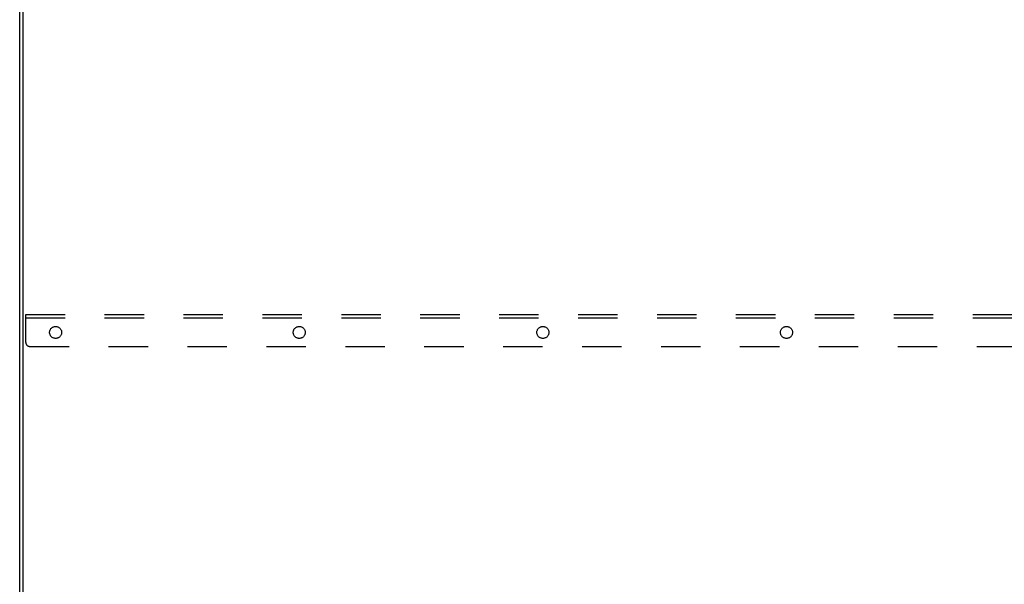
# Model space of a CAD drawing. Header units: inches. Extents: x 0 to 225, y 0 to 145.
# Tile 93 of 104: x 163 to 193, y 75 to 93. Entities that reach past the tile are written whole.
import ezdxf

# ---------------------------------------------------------------- set-up
doc = ezdxf.new("R2010")
doc.units = ezdxf.units.IN
doc.header["$LTSCALE"] = 12.349732
doc.header["$MEASUREMENT"] = 0
doc.linetypes.add('HIDDEN', pattern=[0.2, 0.1, -0.1])
doc.layers.get('0').update_dxf_attribs({"linetype": 'CONTINUOUS'})
doc.layers.add('02___PRT_ALL_AXES', color=7, linetype='CONTINUOUS')
doc.layers.add('DEFAULT_2', color=8, linetype='HIDDEN')

msp = doc.modelspace()

# ---------------------------------------------------------------- linework, layer by layer
at = {"color": 3, "linetype": 'Continuous'}
msp.add_line((162.511, 35.926), (162.511, 107.718), dxfattribs=at)
at = {"color": 7, "linetype": 'Continuous'}
msp.add_line((162.615, 35.988), (162.615, 107.718), dxfattribs=at)
at = {"layer": '02___PRT_ALL_AXES', "color": 8, "linetype": 'HIDDEN'}
for centre in [(163.636, 83.363), (171.261, 83.363), (178.886, 83.363), (186.511, 83.363)]:
    msp.add_circle(centre, 0.188, dxfattribs=at)
at = {"layer": 'DEFAULT_2', "color": 8, "linetype": 'HIDDEN'}
for p, q in [((162.699, 83.051), (162.699, 83.926)), ((162.699, 83.926), (210.324, 83.926)), ((162.699, 83.822), (210.324, 83.822)), ((162.824, 82.926), (210.199, 82.926))]:
    msp.add_line(p, q, dxfattribs=at)
msp.add_arc((162.824, 83.051), 0.125, 180, 270, dxfattribs=at)

doc.saveas('drawing.dxf')
